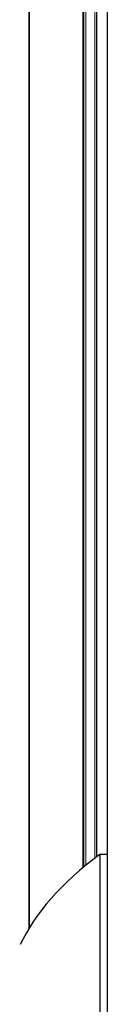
# Model space of a CAD drawing. Header units: millimetres. Extents: x 8 to 913, y 12 to 2661.
# Tile 14 of 39: x 335 to 354, y 1458 to 1676. Entities that reach past the tile are written whole.
import ezdxf

# ---------------------------------------------------------------- set-up
doc = ezdxf.new("R2010")
doc.units = ezdxf.units.MM

msp = doc.modelspace()

# ---------------------------------------------------------------- linework, layer by layer
at = {"color": 7, "linetype": 'Continuous', "lineweight": 30}
for p, q in [((354.25, 1381.72), (354.25, 2549.07)), ((336.93, 1475.17), (336.93, 2455.62)), ((349, 1488.69), (349, 2442.11)), ((351.88, 1490.98), (351.88, 2439.82)), ((352.52, 1491.47), (352.52, 1380.37)), ((352.52, 1491.47), (354.25, 1491.47))]:
    msp.add_line(p, q, dxfattribs=at)
at = {"color": 8, "linetype": 'Continuous', "lineweight": 0}
for p, q in [((337.05, 2455.43), (337.05, 1475.37)), ((348.81, 2442.27), (348.81, 1488.52)), ((349.47, 2441.72), (349.47, 1489.08)), ((351.39, 2440.19), (351.39, 1490.61))]:
    msp.add_line(p, q, dxfattribs=at)
at = {"color": 7, "linetype": 'Continuous', "lineweight": 30}
msp.add_ellipse((538.79, 1459.37), major_axis=(206.61, 0), ratio=0.359119, start_param=2.694237, end_param=2.976455, dxfattribs=at)

doc.saveas('drawing.dxf')
